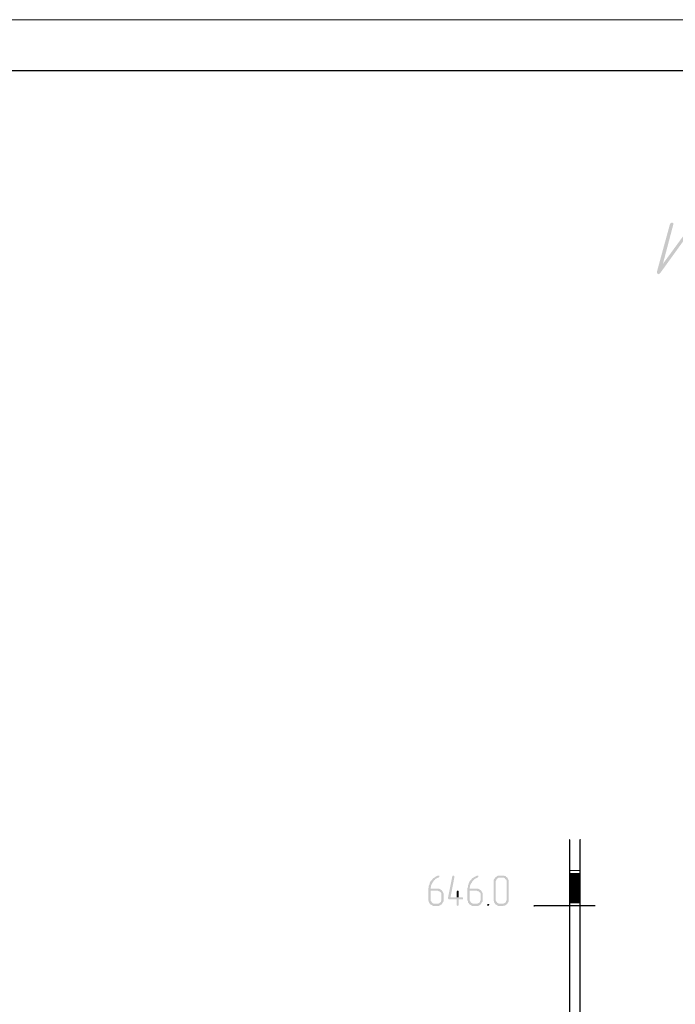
# Model space of a CAD drawing. Header units: millimetres. Extents: x -93479 to 1057970, y -66333 to 172656.
# Tile 199 of 256: x 307317 to 313710, y 51450 to 61056. Entities that reach past the tile are written whole.
import ezdxf

# ---------------------------------------------------------------- set-up
doc = ezdxf.new("R2010")
doc.units = ezdxf.units.MM
for name, color, linetype in [('PDF _Геометрия', 7, 'Continuous'), ('PDF _Сплошная заливка', 7, 'Continuous'), ('ТОЛСТЫЕ_ОСНОВНЫЕ', 6, 'Continuous')]:
    doc.layers.add(name, color=color, linetype=linetype)
doc.layers.add('РАЗМЕРЫ', color=7, linetype='Continuous', lineweight=9)
doc.layers.add('ТОНКИЕ', color=7, linetype='Continuous', lineweight=9)

# ---------------------------------------------------------------- blocks, each defined once
blk = doc.blocks.new('*U1947')
at = {"layer": 'ТОЛСТЫЕ_ОСНОВНЫЕ', "color": 7}
blk.add_lwpolyline([(20, 5), (836, 5), (836, 589), (20, 589)], close=True, dxfattribs=at)
at = {"layer": 'ТОНКИЕ', "color": 7}
blk.add_lwpolyline([(0, 0), (841, 0), (841, 594), (0, 594)], close=True, dxfattribs=at)
blk = doc.blocks.new('геология5')
at = {"layer": 'PDF _Сплошная заливка', "transparency": 33554559}
for color, points in [(256, [(-36838.7, 611615.9), (-36855.7, 611611.7), (-36859.9, 611603.2), (-37147.9, 611209.3), (-37207.2, 611128.8), (-37203, 611116.1), (-37194.5, 611107.6), (-37181.8, 611111.9), (-37173.3, 611120.4), (-36889.5, 611514.3), (-36830.2, 611594.7), (-36830.2, 611611.7)]), (256, [(-37059, 611611.7), (-37071.7, 611607.4), (-37080.1, 611594.7), (-37207.2, 611128.8), (-37147.9, 611209.3), (-37046.3, 611594.7), (-37046.3, 611607.4)]), (7, [(-39337.7, 605241.5), (-39341.9, 605241.5), (-39350.4, 605237.3), (-39358.8, 605233), (-39367.3, 605228.8), (-39371.5, 605224.5), (-39380, 605220.3), (-39388.5, 605216.1), (-39392.7, 605211.8), (-39397, 605203.4), (-39405.4, 605194.9), (-39409.7, 605190.7), (-39413.9, 605186.4), (-39418.1, 605178), (-39422.4, 605169.5), (-39422.4, 605161), (-39426.6, 605152.5), (-39430.8, 605144.1), (-39430.8, 605127.1), (-39435.1, 605118.7), (-39435.1, 605000.1), (-39430.8, 604991.6), (-39430.8, 604983.1), (-39426.6, 604974.7), (-39422.4, 604970.4), (-39418.1, 604961.9), (-39371.5, 604966.2), (-39380, 604966.2), (-39388.5, 604970.4), (-39397, 604974.7), (-39401.2, 604978.9), (-39405.4, 604987.4), (-39409.7, 604991.6), (-39413.9, 605000.1), (-39413.9, 605093.2), (-39350.4, 605093.2), (-39303.8, 605097.5), (-39312.2, 605101.7), (-39316.5, 605106), (-39325, 605110.2), (-39333.4, 605114.4), (-39413.9, 605114.4), (-39413.9, 605122.9), (-39409.7, 605131.4), (-39409.7, 605144.1), (-39405.4, 605152.5), (-39401.2, 605161), (-39397, 605169.5), (-39392.7, 605173.7), (-39388.5, 605182.2), (-39384.2, 605186.4), (-39380, 605194.9), (-39371.5, 605199.1), (-39367.3, 605207.6), (-39358.8, 605211.8), (-39350.4, 605216.1), (-39341.9, 605220.3), (-39337.7, 605220.3), (-39333.4, 605224.5), (-39329.2, 605228.8), (-39329.2, 605241.5)]), (7, [(-39189.4, 605241.5), (-39197.9, 605241.5), (-39202.1, 605233), (-39244.5, 605021.2), (-39240.2, 605012.8), (-39231.8, 605008.5), (-39159.8, 605008.5), (-39159.8, 604953.5), (-39155.5, 604949.2), (-39147.1, 604945), (-39142.8, 604949.2), (-39138.6, 604953.5), (-39138.6, 605008.5), (-39104.7, 605008.5), (-39096.2, 605012.8), (-39096.2, 605025.5), (-39104.7, 605029.7), (-39219.1, 605029.7), (-39180.9, 605228.8), (-39180.9, 605233), (-39185.2, 605241.5)]), (7, [(-38956.5, 605241.5), (-38960.7, 605241.5), (-38969.2, 605237.3), (-38977.6, 605233), (-38986.1, 605228.8), (-38990.3, 605224.5), (-38998.8, 605220.3), (-39007.3, 605216.1), (-39011.5, 605211.8), (-39015.8, 605203.4), (-39024.2, 605194.9), (-39028.5, 605190.7), (-39032.7, 605186.4), (-39036.9, 605178), (-39041.2, 605169.5), (-39041.2, 605161), (-39045.4, 605152.5), (-39049.6, 605144.1), (-39049.6, 605127.1), (-39053.9, 605118.7), (-39053.9, 605000.1), (-39049.6, 604991.6), (-39049.6, 604983.1), (-39045.4, 604974.7), (-39041.2, 604970.4), (-39036.9, 604961.9), (-38990.3, 604966.2), (-38998.8, 604966.2), (-39007.3, 604970.4), (-39015.8, 604974.7), (-39020, 604978.9), (-39024.2, 604987.4), (-39028.5, 604991.6), (-39032.7, 605000.1), (-39032.7, 605093.2), (-38969.2, 605093.2), (-38922.6, 605097.5), (-38931.1, 605101.7), (-38935.3, 605106), (-38943.8, 605110.2), (-38952.2, 605114.4), (-39032.7, 605114.4), (-39032.7, 605122.9), (-39028.5, 605131.4), (-39028.5, 605144.1), (-39024.2, 605152.5), (-39020, 605161), (-39015.8, 605169.5), (-39011.5, 605173.7), (-39007.3, 605182.2), (-39003.1, 605186.4), (-38998.8, 605194.9), (-38990.3, 605199.1), (-38986.1, 605207.6), (-38977.6, 605211.8), (-38969.2, 605216.1), (-38960.7, 605220.3), (-38956.5, 605220.3), (-38952.2, 605224.5), (-38948, 605228.8), (-38948, 605241.5)]), (7, [(-38715, 605241.5), (-38753.2, 605241.5), (-38761.6, 605237.3), (-38770.1, 605233), (-38774.3, 605228.8), (-38782.8, 605224.5), (-38787, 605216.1), (-38791.3, 605211.8), (-38795.5, 605203.4), (-38799.8, 605194.9), (-38799.8, 605000.1), (-38795.5, 604991.6), (-38795.5, 604983.1), (-38791.3, 604974.7), (-38787, 604970.4), (-38782.8, 604961.9), (-38774.3, 604957.7), (-38765.9, 604953.5), (-38761.6, 604949.2), (-38753.2, 604945), (-38706.6, 604945), (-38698.1, 604949.2), (-38689.6, 604949.2), (-38681.2, 604953.5), (-38676.9, 604957.7), (-38668.5, 604961.9), (-38736.2, 604966.2), (-38744.7, 604966.2), (-38753.2, 604970.4), (-38761.6, 604974.7), (-38765.9, 604978.9), (-38770.1, 604987.4), (-38774.3, 604991.6), (-38778.6, 605000.1), (-38778.6, 605186.4), (-38774.3, 605194.9), (-38770.1, 605203.4), (-38765.9, 605211.8), (-38757.4, 605216.1), (-38753.2, 605220.3), (-38715, 605220.3), (-38668.5, 605224.5), (-38676.9, 605228.8), (-38681.2, 605237.3), (-38689.6, 605237.3), (-38698.1, 605241.5), (-38706.6, 605241.5)]), (7, [(-38668.5, 605224.5), (-38715, 605220.3), (-38698.1, 605220.3), (-38689.6, 605216.1), (-38685.4, 605207.6), (-38676.9, 605203.4), (-38672.7, 605194.9), (-38672.7, 605000.1), (-38676.9, 604991.6), (-38676.9, 604983.1), (-38685.4, 604978.9), (-38689.6, 604974.7), (-38698.1, 604970.4), (-38706.6, 604966.2), (-38736.2, 604966.2), (-38668.5, 604961.9), (-38664.2, 604970.4), (-38660, 604978.9), (-38655.7, 604983.1), (-38651.5, 604991.6), (-38651.5, 605194.9), (-38655.7, 605203.4), (-38660, 605211.8), (-38664.2, 605220.3)]), (7, [(-39303.8, 605097.5), (-39350.4, 605093.2), (-39341.9, 605093.2), (-39333.4, 605089), (-39325, 605089), (-39320.7, 605080.5), (-39312.2, 605076.3), (-39308, 605067.8), (-39308, 605000.1), (-39312.2, 604991.6), (-39312.2, 604983.1), (-39320.7, 604978.9), (-39325, 604974.7), (-39333.4, 604970.4), (-39341.9, 604966.2), (-39371.5, 604966.2), (-39418.1, 604961.9), (-39409.7, 604957.7), (-39401.2, 604953.5), (-39397, 604949.2), (-39388.5, 604945), (-39333.4, 604945), (-39325, 604949.2), (-39316.5, 604953.5), (-39312.2, 604957.7), (-39303.8, 604961.9), (-39299.5, 604970.4), (-39295.3, 604978.9), (-39291.1, 604983.1), (-39286.8, 604991.6), (-39286.8, 605067.8), (-39291.1, 605076.3), (-39295.3, 605084.8), (-39299.5, 605089)]), (7, [(-39147.1, 605093.2), (-39155.5, 605093.2), (-39159.8, 605084.8), (-39159.8, 605029.7), (-39219.1, 605029.7), (-39138.6, 605029.7), (-39138.6, 605084.8), (-39142.8, 605093.2)]), (7, [(-38922.6, 605097.5), (-38969.2, 605093.2), (-38960.7, 605093.2), (-38952.2, 605089), (-38943.8, 605089), (-38939.5, 605080.5), (-38931.1, 605076.3), (-38926.8, 605067.8), (-38926.8, 605000.1), (-38931.1, 604991.6), (-38931.1, 604983.1), (-38939.5, 604978.9), (-38943.8, 604974.7), (-38952.2, 604970.4), (-38960.7, 604966.2), (-38990.3, 604966.2), (-39036.9, 604961.9), (-39028.5, 604957.7), (-39020, 604953.5), (-39015.8, 604949.2), (-39007.3, 604945), (-38952.2, 604945), (-38943.8, 604949.2), (-38935.3, 604953.5), (-38931.1, 604957.7), (-38922.6, 604961.9), (-38918.3, 604970.4), (-38914.1, 604978.9), (-38909.9, 604983.1), (-38905.6, 604991.6), (-38905.6, 605067.8), (-38909.9, 605076.3), (-38914.1, 605084.8), (-38918.3, 605089)]), (7, [(-38850.6, 604966.2), (-38859, 604961.9), (-38863.3, 604953.5), (-38859, 604949.2), (-38850.6, 604945), (-38846.3, 604949.2), (-38842.1, 604953.5), (-38842.1, 604961.9)])]:
    blk.add_hatch(color=color, dxfattribs=at).paths.add_polyline_path(points)
at = {"layer": 'PDF _Геометрия', "color": 7, "lineweight": 25}
for points in [[(-38058.5, 605593), (-38054.3, 605593)], [(-38058.5, 605588.8), (-38058.5, 592784.9), (-38054.3, 592784.9)], [(-37956.9, 605593), (-37952.7, 605593)], [(-37956.9, 605588.8), (-37956.9, 592784.9), (-37952.7, 592784.9)], [(-37808.6, 604945), (-38405.8, 604945), (-38401.6, 604945)]]:
    blk.add_lwpolyline(points, dxfattribs=at)
at = {"layer": 'PDF _Геометрия', "color": 7, "lineweight": 5}
for points in [[(-38058.5, 605292.3), (-37956.9, 605292.3), (-38058.5, 605292.3)], [(-38058.5, 605169.5), (-37956.9, 605169.5)], [(-38058.5, 605067.8), (-37956.9, 605067.8)], [(-38058.5, 604945), (-37956.9, 604945)]]:
    blk.add_lwpolyline(points, dxfattribs=at)
at = {"layer": 'PDF _Сплошная заливка', "color": 7, "lineweight": 5, "transparency": 33554559}
for points in [[(-38058.5, 605169.5), (-37956.9, 605169.5), (-38058.5, 605266.9)], [(-37956.9, 605169.5), (-38058.5, 605266.9), (-37956.9, 605266.9)], [(-38058.5, 605067.8), (-37956.9, 605067.8), (-38058.5, 605169.5)], [(-37956.9, 605067.8), (-38058.5, 605169.5), (-37956.9, 605169.5)], [(-38058.5, 604970.4), (-37956.9, 604970.4), (-38058.5, 605067.8)], [(-37956.9, 604970.4), (-38058.5, 605067.8), (-37956.9, 605067.8)]]:
    blk.add_solid(points, dxfattribs=at)

msp = doc.modelspace()

# ---------------------------------------------------------------- block references
at = {"color": 7, "xscale": 100, "yscale": 100, "zscale": 100}
msp.add_blockref('*U1947', (255194.4, 1655.9), dxfattribs=at)
at = {"layer": 'РАЗМЕРЫ', "color": 7}
msp.add_blockref('геология5', (350737.6, -552535.5), dxfattribs=at)

doc.saveas('drawing.dxf')
